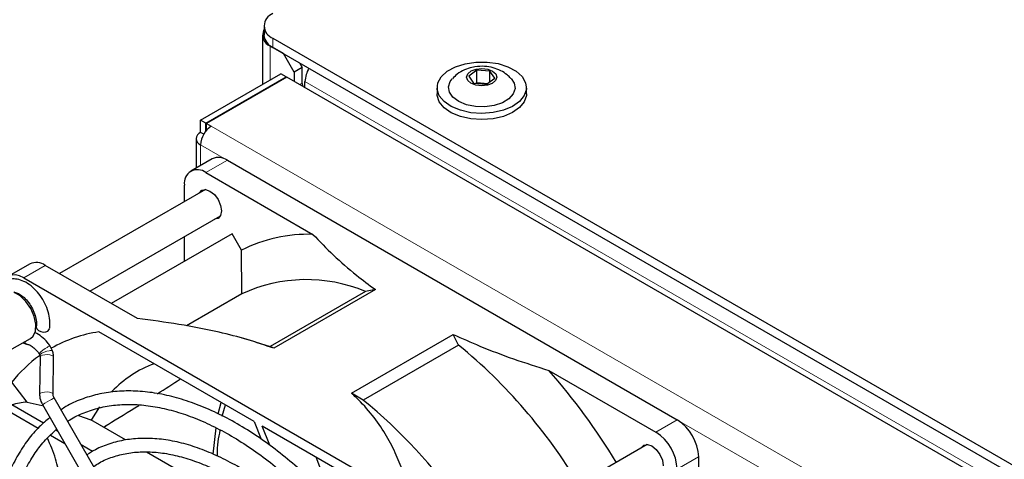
# Paper-space layout 'Blatt2' of a CAD drawing. Header units: millimetres. Extents: x 5 to 418, y 2 to 292.
# Tile 49 of 68: x 71 to 104, y 221 to 235. Entities that reach past the tile are written whole.
import ezdxf

# ---------------------------------------------------------------- set-up
doc = ezdxf.new("R2010")
doc.units = ezdxf.units.MM

psp = doc.layouts.new('Blatt2')

# ---------------------------------------------------------------- linework, layer by layer
at = {"color": 7, "linetype": 'Continuous', "lineweight": 25}
for p, q in [((79.472, 235.29), (79.472, 234.984)), ((79.42, 234.984), (79.42, 233.356)), ((79.764, 234.882), (136.687, 202.021)), ((80.118, 234.372), (79.676, 234.627)), ((79.764, 234.576), (136.687, 201.715)), ((80.472, 233.759), (80.118, 234.372)), ((80.648, 234.065), (80.737, 233.912)), ((77.378, 232.177), (80.03, 233.708)), ((80.206, 233.606), (80.03, 233.708)), ((80.737, 233.912), (80.472, 233.759)), ((80.472, 233.759), (80.472, 233.453)), ((80.737, 233.402), (80.737, 233.912)), ((86.498, 233.828), (86.23, 233.632)), ((86.926, 233.793), (86.498, 233.828)), ((86.498, 233.42), (86.498, 233.828)), ((87.087, 233.561), (86.926, 233.793)), ((86.926, 233.442), (86.926, 233.793)), ((77.555, 232.075), (80.206, 233.606)), ((80.224, 233.596), (77.572, 232.065)), ((80.206, 233.606), (80.206, 233.586)), ((114.483, 213.818), (80.224, 233.596)), ((80.825, 233.249), (80.825, 233.453)), ((86.23, 233.632), (86.391, 233.4)), ((86.391, 233.4), (86.82, 233.364)), ((86.462, 233.394), (86.498, 233.42)), ((86.498, 233.42), (86.855, 233.39)), ((86.507, 233.39), (86.498, 233.42)), ((86.82, 233.364), (87.087, 233.561)), ((85.184, 233.249), (85.184, 233.045)), ((88.134, 233.045), (88.134, 233.249)), ((77.555, 232.075), (77.378, 232.177)), ((77.378, 231.769), (77.378, 232.177)), ((77.555, 231.817), (77.555, 232.075)), ((77.572, 232.065), (77.732, 231.973)), ((77.572, 231.861), (77.572, 232.065)), ((77.481, 231.709), (77.378, 231.769)), ((77.572, 231.861), (77.586, 231.853)), ((77.232, 231.565), (77.232, 230.594)), ((77.762, 230.9), (77.055, 230.492)), ((78.262, 230.851), (93.111, 222.278)), ((77.555, 230.442), (81.086, 228.404)), ((77.536, 229.886), (72.724, 227.108)), ((76.848, 229.489), (76.848, 230.034)), ((73.724, 226.531), (78.036, 229.02)), ((78.417, 228.421), (74.433, 226.122)), ((76.848, 227.515), (76.848, 228.334)), ((78.731, 227.878), (78.417, 228.421)), ((78.737, 226.438), (78.731, 227.878)), ((71.751, 227.43), (71.044, 227.022)), ((75.295, 225.624), (72.251, 227.381)), ((71.544, 226.973), (86.394, 218.4)), ((82.826, 226.516), (79.679, 224.7)), ((83.149, 226.58), (79.793, 224.642)), ((83.149, 226.58), (82.826, 226.516)), ((78.737, 226.438), (76.91, 225.383)), ((71.164, 224.62), (71.765, 224.967)), ((79.149, 222.225), (74.024, 225.184)), ((79.183, 224.857), (78.746, 224.98)), ((82.356, 223.162), (85.713, 225.1)), ((85.895, 224.744), (85.713, 225.1)), ((71.673, 224.77), (71.677, 224.769)), ((72.493, 224.56), (72.419, 224.714)), ((79.183, 224.857), (79.679, 224.7)), ((79.793, 224.642), (79.679, 224.7)), ((85.895, 224.744), (82.749, 222.928)), ((72.079, 224.36), (72.066, 223.127)), ((72.511, 223.122), (72.524, 224.356)), ((88.872, 223.909), (92.404, 221.87)), ((71.653, 222.868), (71.147, 223.522)), ((77.559, 214.316), (72.544, 223.003)), ((82.749, 222.928), (82.356, 223.162)), ((72.195, 222.169), (71.147, 222.774)), ((71.653, 222.868), (72.146, 222.756)), ((72.159, 222.781), (77.175, 214.093)), ((77.959, 222.474), (78.062, 222.853)), ((78.094, 222.406), (78.196, 222.775)), ((71.147, 222.509), (72.019, 222.005)), ((73.35, 222.421), (73.761, 222.275)), ((74.903, 221.615), (73.761, 222.275)), ((74.243, 222.072), (74.19, 222.026)), ((74.305, 222.118), (74.197, 222.023)), ((77.799, 221.148), (77.892, 222.01)), ((79.149, 222.225), (79.377, 221.637)), ((83.914, 219.475), (79.415, 222.072)), ((79.66, 221.439), (79.415, 222.072)), ((72.423, 221.772), (72.9, 221.496)), ((72.671, 221.895), (72.596, 221.937)), ((73.812, 221.236), (73.44, 221.45)), ((92.12, 221.467), (87.284, 218.675)), ((77.991, 219.832), (75.594, 221.216)), ((81.786, 219.511), (81.191, 221.047)), ((93.818, 221.054), (93.818, 219.284))]:
    psp.add_line(p, q, dxfattribs=at)
at = {"color": 7, "linetype": 'Continuous', "lineweight": 18}
for p, q in [((79.764, 234.882), (79.764, 234.576)), ((79.682, 234.63), (79.676, 234.627)), ((79.676, 234.627), (79.676, 233.504)), ((80.737, 233.402), (80.648, 233.351)), ((135.626, 201.817), (80.825, 233.453)), ((111.673, 212.379), (77.732, 231.973)), ((111.319, 211.767), (77.378, 231.361)), ((77.378, 231.361), (77.378, 230.679)), ((78.262, 230.851), (77.555, 230.442)), ((72.251, 227.381), (71.544, 226.973)), ((92.404, 221.87), (93.111, 222.278)), ((93.818, 221.054), (93.111, 220.645))]:
    psp.add_line(p, q, dxfattribs=at)
at = {"color": 7, "linetype": 'Continuous', "lineweight": 25, "flags": 128}
for points in [[(86.11, 234.04), (86.468, 234.093), (86.838, 234.094), (87.196, 234.042), (87.521, 233.94), (87.791, 233.795), (87.991, 233.615), (88.106, 233.412), (88.131, 233.199), (88.063, 232.989), (87.907, 232.796), (87.673, 232.631), (87.375, 232.505), (87.031, 232.425), (86.665, 232.398), (86.298, 232.423), (85.954, 232.501), (85.654, 232.626), (85.417, 232.79), (85.258, 232.983), (85.187, 233.192), (85.209, 233.405), (85.322, 233.608), (85.518, 233.789), (85.787, 233.936), (86.11, 234.04)], [(86.473, 233.864), (86.665, 233.885), (86.855, 233.862), (87.016, 233.798), (87.123, 233.704), (87.159, 233.593), (87.118, 233.483), (87.008, 233.39), (86.845, 233.328), (86.653, 233.308), (86.462, 233.331), (86.301, 233.394), (86.195, 233.489), (86.159, 233.599), (86.199, 233.71), (86.309, 233.803), (86.473, 233.864)], [(80.76, 233.286), (80.75, 233.316), (80.737, 233.402)], [(87.628, 233.55), (87.728, 233.399), (87.758, 233.219), (87.698, 233.042), (87.555, 232.881), (87.339, 232.75), (87.068, 232.66), (86.764, 232.617), (86.451, 232.626), (86.155, 232.685), (85.9, 232.789), (85.706, 232.931), (85.59, 233.099), (85.56, 233.279), (85.619, 233.457), (85.685, 233.544)], [(88.134, 233.045), (88.131, 232.995), (88.063, 232.785), (87.907, 232.592), (87.673, 232.427), (87.375, 232.301), (87.031, 232.221), (86.665, 232.193), (86.298, 232.219), (85.954, 232.297), (85.654, 232.422), (85.417, 232.586), (85.258, 232.778), (85.187, 232.988), (85.184, 233.045)], [(77.339, 229.772), (77.419, 229.862), (77.542, 229.886), (77.687, 229.835), (77.833, 229.718), (77.956, 229.551), (78.038, 229.362), (78.067, 229.177)], [(78.067, 229.177), (78.038, 229.026), (77.956, 228.931), (77.839, 228.906)], [(71.544, 226.973), (71.406, 227.037), (71.274, 227.067), (71.151, 227.062), (71.044, 227.022), (70.956, 226.949), (70.891, 226.846), (70.88, 226.819)], [(71.765, 224.967), (71.849, 225.039), (71.929, 225.209), (71.943, 225.435), (71.891, 225.693), (71.778, 225.954), (71.616, 226.19), (71.423, 226.375), (71.219, 226.491)], [(71.957, 225.365), (71.956, 225.338), (71.978, 225.28), (72.03, 225.228), (72.105, 225.192), (72.19, 225.176), (72.273, 225.184), (72.342, 225.213), (72.385, 225.26), (72.396, 225.29)], [(74.041, 222.708), (73.782, 222.29), (73.77, 222.269)], [(91.923, 221.353), (92.003, 221.443), (92.126, 221.466), (92.271, 221.416), (92.417, 221.299), (92.54, 221.132), (92.623, 220.942), (92.651, 220.758)]]:
    psp.add_lwpolyline(points, dxfattribs=at)
at = {"color": 7, "linetype": 'Continuous', "lineweight": 18, "flags": 128}
for points in [[(72.406, 224.424), (72.323, 224.433), (72.237, 224.431), (72.16, 224.418), (72.106, 224.395), (72.081, 224.367), (72.079, 224.36)], [(72.524, 224.356), (72.514, 224.378), (72.473, 224.404), (72.406, 224.424)], [(72.393, 223.19), (72.31, 223.199), (72.223, 223.197), (72.147, 223.184), (72.092, 223.162), (72.067, 223.134), (72.066, 223.127)], [(72.457, 222.953), (72.387, 222.913), (72.312, 222.869), (72.243, 222.829), (72.19, 222.799), (72.162, 222.783), (72.159, 222.781)], [(72.511, 223.122), (72.501, 223.144), (72.46, 223.171), (72.393, 223.19)], [(72.544, 223.003), (72.54, 223.001), (72.51, 222.984), (72.457, 222.953)]]:
    psp.add_lwpolyline(points, dxfattribs=at)
at = {"color": 7, "linetype": 'Continuous', "lineweight": 25}
for centre, radius, start, end in [((79.919, 235.29), 0.437, 110.7834, 249.2166), ((79.807, 234.981), 0.378, 152.6263, 249.6921), ((79.972, 235.034), 0.503, 185.6948, 245.6253), ((81.75, 233.415), 0.926, 149.2412, 177.6573), ((77.455, 231.565), 0.218, 110.7834, 249.2166), ((78.146, 231.326), 0.768, 122.6055, 177.3945), ((77.969, 230.442), 0.503, 54.3824, 114.3071), ((77.279, 230.104), 0.437, 50.7967, 189.214), ((80.902, 223.691), 4.716, 87.7551, 117.4087), ((71.959, 226.972), 0.503, 54.3824, 114.3071), ((80.87, 221.854), 5.056, 67.2415, 114.9535), ((74.689, 220.677), 4.556, 98.3905, 119.4465), ((74.628, 211.011), 17.764, 30.9975, 50.6326), ((74.773, 220.639), 4.633, 125.8382, 141.5163), ((77.156, 220.641), 3.732, 110.6143, 136.427), ((72.937, 209.868), 21.239, 31.2247, 41.3846), ((5.557, 334.401), 131.659, 302.32175, 302.71682), ((72.11, 218.989), 3.906, 96.7158, 104.2811), ((13.925, 321.072), 115.921, 301.3908, 301.99274), ((71.745, 209.466), 17.387, 35.0842, 50.7362), ((92.283, 220.984), 1.537, 2.6055, 57.3945), ((91.576, 220.576), 1.537, 2.6055, 57.3945)]:
    psp.add_arc(centre, radius, start, end, dxfattribs=at)
at = {"color": 7, "linetype": 'Continuous', "lineweight": 18}
for centre, radius, start, end in [((71.712, 224.908), 0.144, 200.2532, 254.3412), ((72.636, 223.99), 0.751, 114.8885, 140.9697), ((72.433, 224.546), 0.169, 94.7664, 132.1678), ((72.443, 224.443), 0.127, 66.8178, 116.8108), ((72.431, 223.993), 0.566, 94.5266, 129.7386)]:
    psp.add_arc(centre, radius, start, end, dxfattribs=at)
at = {"color": 7, "linetype": 'Continuous', "lineweight": 25}
for points, knots in [([(86.336, 233.918), (86.253, 233.894), (86.079, 233.843), (85.857, 233.716), (85.741, 233.595), (85.691, 233.543)], [0, 0, 0, 0, 0.339586, 0.714336, 1, 1, 1, 1]), ([(87.618, 233.551), (87.579, 233.593), (87.482, 233.697), (87.283, 233.818), (87.032, 233.915), (86.744, 233.962), (86.505, 233.953), (86.369, 233.925), (86.336, 233.918)], [0, 0, 0, 0, 0.122911, 0.305376, 0.495907, 0.70177, 0.927002, 1, 1, 1, 1]), ([(81.086, 228.404), (81.308, 228.174), (81.753, 227.712), (82.446, 227.104), (82.938, 226.737), (83.149, 226.58)], [0, 0, 0, 0, 0.3621864, 0.7257688, 1, 1, 1, 1]), ([(72.396, 225.291), (72.401, 225.337), (72.417, 225.468), (72.393, 225.702), (72.31, 225.985), (72.174, 226.26), (71.996, 226.508), (71.784, 226.715), (71.558, 226.859), (71.333, 226.933), (71.12, 226.937), (70.924, 226.87), (70.768, 226.735), (70.663, 226.551), (70.639, 226.405), (70.627, 226.331)], [0, 0, 0, 0, 0.046633, 0.130293, 0.214619, 0.298743, 0.382968, 0.467889, 0.55428, 0.633087, 0.706754, 0.777501, 0.852229, 0.925145, 1, 1, 1, 1]), ([(71.23, 226.485), (71.236, 226.485), (71.264, 226.488), (71.366, 226.454), (71.514, 226.358), (71.671, 226.201), (71.808, 226.003), (71.909, 225.783), (71.962, 225.574), (71.967, 225.436), (71.959, 225.378), (71.957, 225.364)], [0, 0, 0, 0, 0.0306681, 0.1557281, 0.2895824, 0.424221, 0.5611684, 0.6991662, 0.8360111, 0.9619493, 1, 1, 1, 1]), ([(79.793, 224.642), (79.504, 224.742), (78.924, 224.943), (77.876, 225.208), (76.667, 225.446), (75.754, 225.564), (75.295, 225.624)], [0, 0, 0, 0, 0.208768, 0.419594, 0.708565, 1, 1, 1, 1]), ([(72.419, 224.714), (72.389, 224.755), (72.304, 224.872), (72.135, 225.031), (71.985, 225.135), (71.904, 225.161), (71.899, 225.162)], [0, 0, 0, 0, 0.202764, 0.585726, 0.978092, 1, 1, 1, 1]), ([(85.713, 225.1), (86.004, 224.97), (86.648, 224.683), (87.703, 224.284), (88.482, 224.034), (88.872, 223.909)], [0, 0, 0, 0, 0.292322, 0.645449, 1, 1, 1, 1]), ([(71.521, 224.826), (71.557, 224.809), (71.609, 224.783), (71.661, 224.772), (71.677, 224.769)], [0, 0, 0, 0, 0.699832, 1, 1, 1, 1]), ([(71.677, 224.769), (71.693, 224.765), (71.74, 224.753), (71.847, 224.691), (71.964, 224.583), (72.027, 224.496), (72.052, 224.463)], [0, 0, 0, 0, 0.166696, 0.47718, 0.799668, 1, 1, 1, 1]), ([(72.524, 224.356), (72.522, 224.4), (72.519, 224.468), (72.5, 224.536), (72.493, 224.56)], [0, 0, 0, 0, 0.63763, 1, 1, 1, 1]), ([(72.052, 224.463), (72.054, 224.46), (72.058, 224.454), (72.062, 224.446), (72.066, 224.438), (72.068, 224.431), (72.069, 224.427)], [0, 0, 0, 0, 0.268986, 0.492013, 0.720945, 1, 1, 1, 1]), ([(72.069, 224.427), (72.073, 224.412), (72.079, 224.389), (72.079, 224.368), (72.079, 224.36)], [0, 0, 0, 0, 0.6347, 1, 1, 1, 1]), ([(72.066, 223.127), (72.068, 223.083), (72.073, 222.963), (72.126, 222.851), (72.159, 222.781)], [0, 0, 0, 0, 0.368002, 1, 1, 1, 1]), ([(72.544, 223.003), (72.536, 223.018), (72.52, 223.05), (72.511, 223.092), (72.511, 223.115), (72.511, 223.122)], [0, 0, 0, 0, 0.364163, 0.809948, 1, 1, 1, 1]), ([(84.028, 216.475), (83.986, 216.549), (83.788, 216.895), (83.395, 217.489), (82.854, 218.247), (82.28, 218.966), (81.679, 219.645), (81.055, 220.276), (80.413, 220.857), (79.757, 221.382), (79.091, 221.848), (78.421, 222.252), (77.749, 222.591), (77.082, 222.861), (76.424, 223.061), (75.779, 223.189), (75.153, 223.243), (74.55, 223.224), (73.975, 223.132), (73.436, 222.963), (73.035, 222.789), (72.829, 222.649), (72.777, 222.613)], [0, 0, 0, 0, 0.0147312, 0.0685061, 0.1222857, 0.1760743, 0.2298765, 0.2836968, 0.3375391, 0.3914071, 0.4453028, 0.4992262, 0.5531731, 0.6071324, 0.6610756, 0.7149652, 0.768749, 0.8223655, 0.8757592, 0.9289047, 0.9818298, 1, 1, 1, 1]), ([(84.057, 220.566), (83.976, 220.776), (83.815, 221.197), (83.484, 221.821), (83.064, 222.433), (82.666, 222.878), (82.409, 223.113), (82.356, 223.162)], [0, 0, 0, 0, 0.231599, 0.463126, 0.70072, 0.938163, 1, 1, 1, 1]), ([(72.992, 222.227), (73.016, 222.245), (73.182, 222.364), (73.528, 222.52), (74.028, 222.687), (74.566, 222.778), (75.131, 222.799), (75.721, 222.748), (76.331, 222.626), (76.956, 222.434), (77.593, 222.173), (78.237, 221.846), (78.883, 221.454), (79.526, 220.999), (80.162, 220.486), (80.786, 219.918), (81.393, 219.299), (81.979, 218.633), (82.539, 217.926), (83.067, 217.181), (83.436, 216.62), (83.616, 216.303), (83.644, 216.253)], [0, 0, 0, 0, 0.009634, 0.064983, 0.120373, 0.175583, 0.230512, 0.285158, 0.339576, 0.393841, 0.448017, 0.502152, 0.556278, 0.610407, 0.664552, 0.718719, 0.772908, 0.827117, 0.881343, 0.935582, 0.98983, 1, 1, 1, 1]), ([(72.405, 222.354), (72.285, 222.254), (72.022, 222.035), (71.671, 221.62), (71.344, 221.128), (71.068, 220.576), (70.845, 219.97), (70.676, 219.315), (70.562, 218.615), (70.505, 217.875), (70.505, 217.1), (70.561, 216.297), (70.674, 215.471), (70.841, 214.628), (71.063, 213.774), (71.337, 212.915), (71.66, 212.057), (72.034, 211.206), (72.381, 210.495), (72.618, 210.078), (72.701, 209.933)], [0, 0, 0, 0, 0.0474953, 0.104245, 0.1611899, 0.2183804, 0.2758084, 0.3334275, 0.3911777, 0.4490041, 0.5068645, 0.5647273, 0.622576, 0.6804047, 0.7382118, 0.7959987, 0.8537684, 0.9115248, 0.9692723, 1, 1, 1, 1]), ([(73.082, 210.153), (73.074, 210.167), (72.909, 210.444), (72.625, 211.006), (72.236, 211.834), (71.898, 212.672), (71.607, 213.513), (71.367, 214.349), (71.18, 215.176), (71.046, 215.986), (70.967, 216.774), (70.943, 217.533), (70.973, 218.258), (71.059, 218.944), (71.197, 219.586), (71.387, 220.179), (71.628, 220.72), (71.918, 221.203), (72.248, 221.627), (72.503, 221.855), (72.628, 221.968)], [0, 0, 0, 0, 0.002984, 0.061786, 0.120582, 0.179367, 0.238136, 0.296885, 0.355608, 0.414301, 0.472963, 0.531593, 0.590196, 0.648783, 0.707371, 0.765991, 0.824695, 0.883552, 0.942649, 1, 1, 1, 1]), ([(72.752, 220.33), (72.704, 220.556), (72.602, 221.043), (72.42, 221.455), (72.322, 221.676)], [0, 0, 0, 0, 0.463747, 1, 1, 1, 1]), ([(83.17, 215.979), (83.098, 216.101), (82.881, 216.473), (82.477, 217.064), (81.966, 217.747), (81.424, 218.39), (80.857, 218.989), (80.271, 219.537), (79.669, 220.032), (79.056, 220.468), (78.438, 220.843), (77.819, 221.151), (77.204, 221.391), (76.599, 221.56), (76.008, 221.657), (75.438, 221.679), (74.893, 221.627), (74.38, 221.5), (73.956, 221.334), (73.72, 221.183), (73.629, 221.124)], [0, 0, 0, 0, 0.028797, 0.087256, 0.145724, 0.204207, 0.262713, 0.321248, 0.379817, 0.438425, 0.497073, 0.555754, 0.614452, 0.673122, 0.731704, 0.790112, 0.848255, 0.906065, 0.963545, 1, 1, 1, 1]), ([(77.936, 221.082), (77.935, 221.099), (77.925, 221.411), (77.979, 221.683), (78.03, 221.94)], [0, 0, 0, 0, 0.0537551, 1, 1, 1, 1]), ([(73.851, 220.738), (73.913, 220.781), (74.106, 220.912), (74.471, 221.061), (74.943, 221.185), (75.448, 221.234), (75.979, 221.212), (76.532, 221.119), (77.101, 220.956), (77.683, 220.724), (78.272, 220.426), (78.863, 220.063), (79.452, 219.638), (80.032, 219.155), (80.599, 218.618), (81.147, 218.031), (81.673, 217.401), (82.168, 216.73), (82.541, 216.18), (82.733, 215.846), (82.785, 215.757)], [0, 0, 0, 0, 0.02852, 0.0891, 0.149632, 0.209829, 0.269607, 0.329023, 0.388188, 0.44721, 0.506166, 0.565107, 0.624053, 0.683023, 0.742023, 0.801053, 0.86011, 0.919188, 0.978282, 1, 1, 1, 1])]:
    psp.add_open_spline(points, degree=3, knots=knots, dxfattribs=at)

doc.saveas('drawing.dxf')
